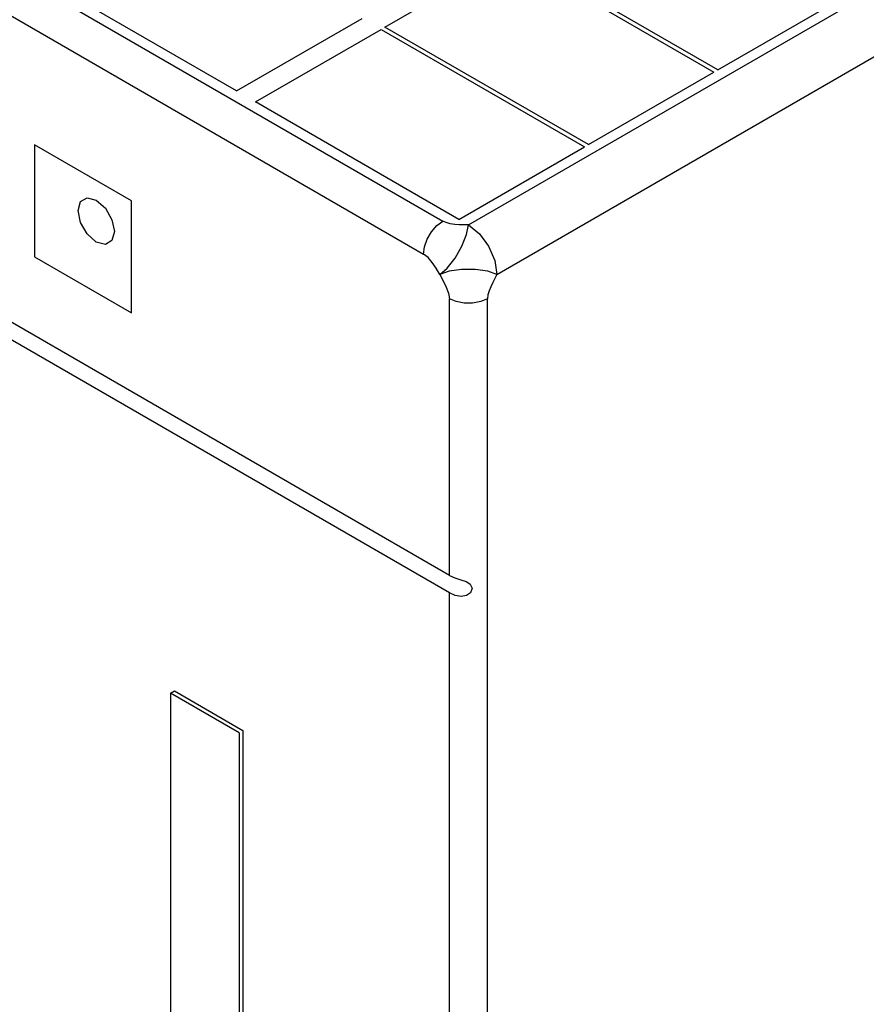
# Model space of a CAD drawing. Extents: x 0 to 594, y 0 to 420.
# Tile 28 of 35: x 229 to 261, y 253 to 289. Entities that reach past the tile are written whole.
import ezdxf

# ---------------------------------------------------------------- set-up
doc = ezdxf.new("R2010")
doc.units = 0
doc.header["$LTSCALE"] = 32.67
doc.layers.add('40000_ISO', color=7, linetype='CONTINUOUS')

msp = doc.modelspace()

# ---------------------------------------------------------------- linework, layer by layer
at = {"layer": '40000_ISO', "color": 7, "linetype": 'CONTINUOUS'}
for p, q in [((246.113, 281.631), (294.549, 309.596)), ((247.173, 279.794), (295.61, 307.759)), ((213.305, 300.164), (245.156, 281.776)), ((212.598, 298.939), (244.449, 280.551)), ((243.01, 288.975), (247.677, 291.669)), ((247.677, 291.669), (255.234, 287.306)), ((255.376, 287.388), (247.819, 291.751)), ((237.495, 286.607), (229.938, 290.97)), ((255.376, 287.388), (260.043, 290.082)), ((237.495, 286.607), (242.162, 289.301)), ((238.202, 286.199), (242.869, 288.893)), ((242.869, 288.893), (250.426, 284.53)), ((250.568, 284.612), (243.01, 288.975)), ((245.406, 268.625), (211.641, 288.118)), ((245.406, 267.971), (211.641, 287.465)), ((250.568, 284.612), (255.234, 287.306)), ((245.759, 281.836), (238.202, 286.199)), ((229.991, 284.611), (229.991, 280.447)), ((233.597, 282.529), (229.991, 284.611)), ((245.759, 281.836), (250.426, 284.53)), ((231.707, 282.498), (231.953, 282.64)), ((231.953, 282.64), (232.289, 282.55)), ((232.289, 282.55), (232.625, 282.252)), ((233.597, 278.365), (233.597, 282.529)), ((231.617, 282.162), (231.707, 282.498)), ((231.707, 281.722), (231.617, 282.162)), ((232.625, 282.252), (232.871, 281.826)), ((232.871, 281.826), (232.961, 281.386)), ((231.953, 281.296), (231.707, 281.722)), ((244.74, 281.38), (244.937, 281.61)), ((244.937, 281.61), (245.156, 281.776)), ((245.288, 281.717), (245.156, 281.776)), ((245.438, 281.677), (245.288, 281.717)), ((245.601, 281.653), (245.438, 281.677)), ((245.772, 281.64), (245.601, 281.653)), ((245.944, 281.634), (245.772, 281.64)), ((246.113, 281.631), (245.944, 281.634)), ((246.044, 281.275), (246.113, 281.631)), ((246.113, 281.631), (246.519, 281.304)), ((232.289, 280.998), (231.953, 281.296)), ((232.961, 281.386), (232.871, 281.05)), ((244.483, 280.823), (244.584, 281.109)), ((244.584, 281.109), (244.74, 281.38)), ((245.869, 280.841), (246.044, 281.275)), ((246.519, 281.304), (246.863, 280.84)), ((232.625, 280.908), (232.289, 280.998)), ((232.871, 281.05), (232.625, 280.908)), ((244.449, 280.551), (244.483, 280.823)), ((245.615, 280.401), (245.869, 280.841)), ((246.863, 280.84), (247.093, 280.31)), ((229.991, 280.447), (233.597, 278.365)), ((244.615, 280.421), (244.449, 280.551)), ((244.77, 280.243), (244.615, 280.421)), ((245.326, 280.031), (245.615, 280.401)), ((244.915, 280.029), (244.77, 280.243)), ((245.052, 279.794), (244.915, 280.029)), ((245.052, 279.794), (245.326, 280.031)), ((245.859, 279.978), (245.395, 279.913)), ((246.366, 279.978), (245.859, 279.978)), ((246.831, 279.913), (246.366, 279.978)), ((247.093, 280.31), (247.173, 279.794)), ((245.395, 279.913), (245.052, 279.794)), ((245.052, 279.794), (245.176, 279.553)), ((247.173, 279.794), (246.831, 279.913)), ((247.096, 279.645), (247.017, 279.492)), ((247.173, 279.794), (247.096, 279.645)), ((245.176, 279.553), (245.29, 279.321)), ((245.29, 279.321), (245.373, 279.101)), ((246.942, 279.338), (246.879, 279.186)), ((247.017, 279.492), (246.942, 279.338)), ((245.373, 279.101), (245.406, 278.893)), ((245.406, 268.625), (245.406, 278.893)), ((245.659, 278.787), (245.406, 278.893)), ((246.82, 278.893), (246.567, 278.787)), ((246.836, 279.037), (246.82, 278.893)), ((246.82, 177.08), (246.82, 278.893)), ((246.879, 279.186), (246.836, 279.037)), ((245.956, 278.731), (245.659, 278.787)), ((246.269, 278.731), (245.956, 278.731)), ((246.567, 278.787), (246.269, 278.731)), ((245.406, 268.625), (245.612, 268.532)), ((245.612, 268.532), (245.834, 268.462)), ((245.834, 268.462), (246.033, 268.393)), ((246.033, 268.393), (246.095, 268.362)), ((246.095, 268.362), (246.182, 268.298)), ((246.182, 268.298), (246.254, 268.145)), ((245.406, 177.095), (245.406, 267.971)), ((245.617, 267.879), (245.406, 267.971)), ((246.19, 267.972), (246.039, 267.871)), ((246.254, 268.145), (246.19, 267.972)), ((245.839, 267.841), (245.617, 267.879)), ((246.039, 267.871), (245.839, 267.841)), ((235.047, 264.252), (235.188, 264.334)), ((235.047, 264.252), (235.047, 220.243)), ((237.592, 262.782), (235.047, 264.252)), ((235.188, 264.334), (237.734, 262.864)), ((237.734, 262.864), (237.734, 218.855)), ((237.592, 262.782), (237.592, 218.773))]:
    msp.add_line(p, q, dxfattribs=at)

doc.saveas('drawing.dxf')
